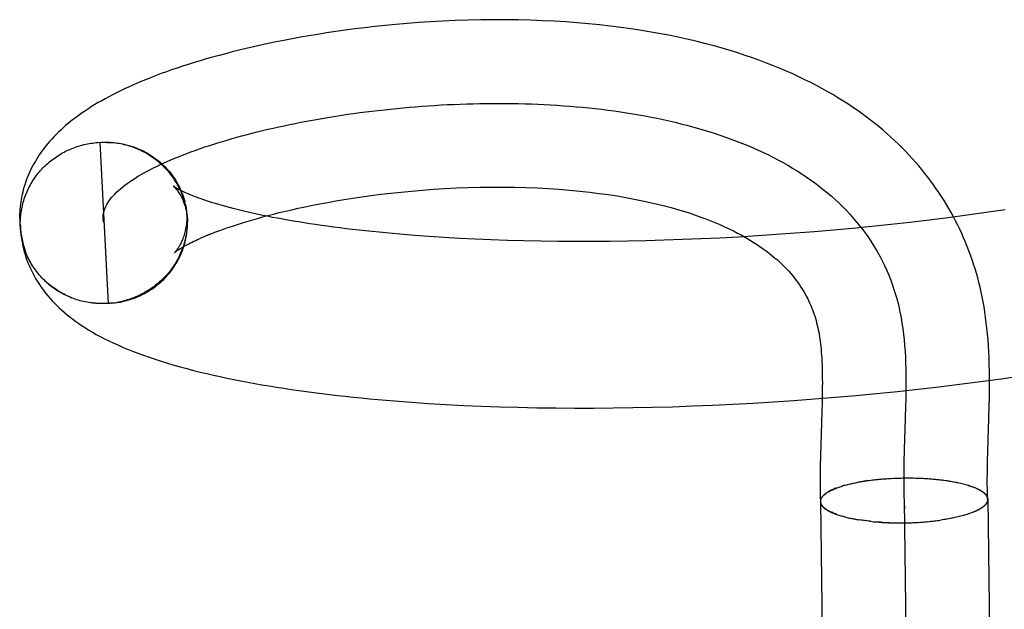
# Model space of a CAD drawing. Header units: inches. Extents: x 0 to 215, y 0 to 139.
# Tile 8 of 101: x 35.6734 to 35.7912, y 51.9628 to 52.0333. Entities that reach past the tile are written whole.
import ezdxf

# ---------------------------------------------------------------- set-up
doc = ezdxf.new("R2010")
doc.units = ezdxf.units.IN
doc.header["$LTSCALE"] = 11.804375
doc.header["$MEASUREMENT"] = 0
doc.linetypes.add('HIDDEN', pattern=[0.2, 0.1, -0.1])
doc.layers.add('DEFAULT_2', color=8, linetype='HIDDEN')

msp = doc.modelspace()

# ---------------------------------------------------------------- linework, layer by layer
at = {"layer": 'DEFAULT_2', "color": 8, "linetype": 'HIDDEN'}
for p, q in [((35.6828, 52.01863), (35.68323, 52.01865)), ((35.68302, 52.01864), (35.68344, 52.01866)), ((35.68302, 52.01864), (35.68401, 51.99939)), ((35.68323, 52.01865), (35.68365, 52.01866)), ((35.68344, 52.01865), (35.68386, 52.01866)), ((35.68365, 52.01865), (35.68407, 52.01865)), ((35.69326, 52.01115), (35.69319, 52.01155)), ((35.69331, 52.01095), (35.69323, 52.01139)), ((35.69327, 52.01121), (35.69335, 52.01075)), ((35.69338, 52.01055), (35.69332, 52.01094)), ((35.69342, 52.01035), (35.69336, 52.01074)), ((35.69344, 52.01015), (35.69339, 52.01054)), ((35.79133, 52.01058), (35.78907, 52.01025)), ((35.67343, 52.01007), (35.67345, 52.00895)), ((35.69347, 52.00995), (35.69342, 52.01034)), ((35.69348, 52.00974), (35.69344, 52.01014)), ((35.69351, 52.00934), (35.69347, 52.00973)), ((35.69351, 52.00913), (35.69348, 52.00953)), ((35.78224, 52.00935), (35.77995, 52.00908)), ((35.78452, 52.00963), (35.78224, 52.00935)), ((35.7868, 52.00993), (35.78452, 52.00963)), ((35.78907, 52.01025), (35.7868, 52.00993)), ((35.67353, 52.00839), (35.67351, 52.00884)), ((35.69351, 52.00894), (35.69351, 52.00913)), ((35.77079, 52.00815), (35.76851, 52.00795)), ((35.77308, 52.00836), (35.77079, 52.00815)), ((35.77537, 52.00858), (35.77308, 52.00836)), ((35.77766, 52.00882), (35.77537, 52.00858)), ((35.77995, 52.00908), (35.77766, 52.00882)), ((35.72065, 52.00752), (35.71893, 52.00766)), ((35.72241, 52.00739), (35.72065, 52.00752)), ((35.72421, 52.00727), (35.72241, 52.00739)), ((35.72605, 52.00717), (35.72421, 52.00727)), ((35.72793, 52.00708), (35.72605, 52.00717)), ((35.72984, 52.007), (35.72793, 52.00708)), ((35.73178, 52.00693), (35.72984, 52.007)), ((35.73376, 52.00688), (35.73178, 52.00693)), ((35.75055, 52.00694), (35.74837, 52.00688)), ((35.75275, 52.00702), (35.75055, 52.00694)), ((35.75496, 52.0071), (35.75275, 52.00702)), ((35.75719, 52.00721), (35.75496, 52.0071)), ((35.75943, 52.00733), (35.75719, 52.00721)), ((35.76169, 52.00746), (35.75943, 52.00733)), ((35.76395, 52.00761), (35.76169, 52.00746)), ((35.76623, 52.00777), (35.76395, 52.00761)), ((35.76851, 52.00795), (35.76623, 52.00777)), ((35.67415, 52.00553), (35.67379, 52.00666)), ((35.73577, 52.00683), (35.73376, 52.00688)), ((35.7378, 52.00681), (35.73577, 52.00683)), ((35.73987, 52.00679), (35.7378, 52.00681)), ((35.74196, 52.00679), (35.73987, 52.00679)), ((35.74407, 52.00681), (35.74196, 52.00679)), ((35.74621, 52.00684), (35.74407, 52.00681)), ((35.74837, 52.00688), (35.74621, 52.00684)), ((35.68442, 51.99942), (35.68401, 51.99939)), ((35.68463, 51.99944), (35.68422, 51.99941)), ((35.68443, 51.99943), (35.68484, 51.99947)), ((35.68465, 51.99945), (35.68504, 51.99949)), ((35.79084, 51.99039), (35.79331, 51.99074)), ((35.78092, 51.98915), (35.78341, 51.98943)), ((35.78341, 51.98943), (35.78589, 51.98974)), ((35.78589, 51.98974), (35.78837, 51.99006)), ((35.78837, 51.99006), (35.79084, 51.99039)), ((35.76854, 51.98798), (35.771, 51.98818)), ((35.76945, 51.9885), (35.76943, 51.9875)), ((35.771, 51.98818), (35.77348, 51.9884)), ((35.77348, 51.9884), (35.77596, 51.98863)), ((35.77596, 51.98863), (35.77844, 51.98888)), ((35.77844, 51.98888), (35.78092, 51.98915)), ((35.7203, 51.98758), (35.72235, 51.98744)), ((35.72235, 51.98744), (35.72444, 51.98732)), ((35.72444, 51.98732), (35.72656, 51.98721)), ((35.72656, 51.98721), (35.7287, 51.98712)), ((35.7287, 51.98712), (35.73088, 51.98704)), ((35.73088, 51.98704), (35.73308, 51.98698)), ((35.73308, 51.98698), (35.73531, 51.98693)), ((35.73531, 51.98693), (35.73756, 51.9869)), ((35.73756, 51.9869), (35.73983, 51.98688)), ((35.73983, 51.98688), (35.74213, 51.98689)), ((35.74213, 51.98689), (35.74445, 51.9869)), ((35.74445, 51.9869), (35.74679, 51.98694)), ((35.74679, 51.98694), (35.74915, 51.98699)), ((35.74915, 51.98699), (35.75152, 51.98705)), ((35.75152, 51.98705), (35.75392, 51.98714)), ((35.75392, 51.98714), (35.75632, 51.98723)), ((35.75632, 51.98723), (35.75874, 51.98735)), ((35.75874, 51.98735), (35.76118, 51.98748)), ((35.76118, 51.98748), (35.76362, 51.98763)), ((35.76362, 51.98763), (35.76607, 51.9878)), ((35.76607, 51.9878), (35.76854, 51.98798)), ((35.76943, 51.9875), (35.76941, 51.98646)), ((35.77943, 51.98714), (35.77939, 51.98565)), ((35.78939, 51.98558), (35.78943, 51.98719)), ((35.76941, 51.98646), (35.76928, 51.98251)), ((35.77939, 51.98565), (35.77927, 51.98193)), ((35.78927, 51.98182), (35.78939, 51.98558)), ((35.76928, 51.98251), (35.76924, 51.98126)), ((35.76924, 51.98126), (35.76922, 51.97993)), ((35.77927, 51.98193), (35.77923, 51.98044)), ((35.78923, 51.98042), (35.78927, 51.98182)), ((35.77205, 51.97762), (35.77188, 51.97758)), ((35.77217, 51.97766), (35.77203, 51.97762)), ((35.77205, 51.97762), (35.77221, 51.97767)), ((35.77217, 51.97766), (35.77237, 51.97771)), ((35.77232, 51.9777), (35.77253, 51.97775)), ((35.77248, 51.97774), (35.77269, 51.97779)), ((35.77264, 51.97778), (35.77286, 51.97784)), ((35.7728, 51.97782), (35.77303, 51.97787)), ((35.77296, 51.97786), (35.7732, 51.97791)), ((35.77313, 51.9779), (35.77338, 51.97795)), ((35.77329, 51.97793), (35.77356, 51.97799)), ((35.77489, 51.97821), (35.77364, 51.978)), ((35.77489, 51.97821), (35.77508, 51.97824)), ((35.77508, 51.97824), (35.77529, 51.97826)), ((35.77526, 51.97826), (35.77549, 51.97829)), ((35.77545, 51.97829), (35.77569, 51.97831)), ((35.77565, 51.97831), (35.77589, 51.97833)), ((35.77584, 51.97833), (35.7761, 51.97836)), ((35.77603, 51.97835), (35.77631, 51.97838)), ((35.77623, 51.97837), (35.77651, 51.97839)), ((35.77642, 51.97839), (35.77672, 51.97841)), ((35.77662, 51.97841), (35.77693, 51.97843)), ((35.77682, 51.97842), (35.77715, 51.97844)), ((35.77702, 51.97844), (35.77722, 51.97845)), ((35.77715, 51.97844), (35.77742, 51.97846)), ((35.77736, 51.97846), (35.77763, 51.97848)), ((35.77757, 51.97847), (35.77783, 51.97849)), ((35.778, 51.97849), (35.77822, 51.9785)), ((35.77885, 51.97852), (35.77909, 51.97853)), ((35.77906, 51.97853), (35.7793, 51.97853)), ((35.77926, 51.97853), (35.77952, 51.97853)), ((35.77949, 51.97853), (35.77974, 51.97853)), ((35.78125, 51.9785), (35.78149, 51.97849)), ((35.78146, 51.97849), (35.78171, 51.97848)), ((35.78167, 51.97848), (35.78192, 51.97847)), ((35.78188, 51.97846), (35.78214, 51.97845)), ((35.78209, 51.97845), (35.78235, 51.97844)), ((35.7823, 51.97844), (35.78257, 51.97842)), ((35.7825, 51.97842), (35.78278, 51.9784)), ((35.78271, 51.9784), (35.78299, 51.97838)), ((35.78291, 51.97838), (35.78319, 51.97836)), ((35.78311, 51.97836), (35.7834, 51.97834)), ((35.78331, 51.97834), (35.7836, 51.97832)), ((35.78351, 51.97832), (35.7838, 51.97829)), ((35.7837, 51.9783), (35.784, 51.97827)), ((35.7839, 51.97827), (35.7842, 51.97824)), ((35.78409, 51.97825), (35.78439, 51.97821)), ((35.78428, 51.97822), (35.78458, 51.97818)), ((35.78446, 51.9782), (35.78477, 51.97815)), ((35.78465, 51.97817), (35.78483, 51.97814)), ((35.78477, 51.97815), (35.78501, 51.97811)), ((35.78496, 51.97812), (35.78518, 51.97807)), ((35.78514, 51.97809), (35.78535, 51.97804)), ((35.78532, 51.97806), (35.78553, 51.97801)), ((35.7855, 51.97802), (35.78569, 51.97797)), ((35.78692, 51.97766), (35.78705, 51.97761)), ((35.78705, 51.97761), (35.78722, 51.97757)), ((35.78732, 51.97752), (35.78744, 51.97748)), ((35.78744, 51.97748), (35.78761, 51.97743)), ((35.76957, 51.97642), (35.76966, 51.97648)), ((35.76962, 51.97647), (35.76972, 51.97654)), ((35.78756, 51.97743), (35.78773, 51.97738)), ((35.78768, 51.97738), (35.78785, 51.97733)), ((35.77926, 51.97585), (35.78132, 51.81309)), ((35.77198, 51.97393), (35.77183, 51.97397)), ((35.77214, 51.97389), (35.77196, 51.97393)), ((35.78736, 51.97438), (35.78719, 51.97432)), ((35.78749, 51.97443), (35.78732, 51.97437)), ((35.78761, 51.97448), (35.78745, 51.97442)), ((35.78773, 51.97453), (35.78761, 51.97448)), ((35.78796, 51.97463), (35.7878, 51.97457)), ((35.7721, 51.97389), (35.77229, 51.97385)), ((35.77225, 51.97385), (35.77245, 51.97381)), ((35.77241, 51.97381), (35.77262, 51.97377)), ((35.77256, 51.97378), (35.77278, 51.97374)), ((35.77272, 51.97374), (35.77295, 51.9737)), ((35.77288, 51.97371), (35.77312, 51.97367)), ((35.77305, 51.97367), (35.7733, 51.97363)), ((35.77321, 51.97364), (35.77348, 51.9736)), ((35.77338, 51.97361), (35.77366, 51.97357)), ((35.77356, 51.97358), (35.77384, 51.97354)), ((35.77373, 51.97355), (35.77391, 51.97352)), ((35.77409, 51.97349), (35.77384, 51.97354)), ((35.77427, 51.97346), (35.77403, 51.97351)), ((35.77446, 51.97344), (35.77422, 51.97348)), ((35.77464, 51.97342), (35.77441, 51.97345)), ((35.77483, 51.97339), (35.7746, 51.97343)), ((35.77502, 51.97337), (35.7748, 51.9734)), ((35.77521, 51.97335), (35.775, 51.97338)), ((35.77661, 51.97323), (35.77686, 51.97322)), ((35.77681, 51.97322), (35.77708, 51.97321)), ((35.77702, 51.97321), (35.77729, 51.9732)), ((35.77722, 51.9732), (35.77751, 51.9732)), ((35.77743, 51.97319), (35.77773, 51.97319)), ((35.77764, 51.97319), (35.77795, 51.97318)), ((35.77785, 51.97318), (35.77816, 51.97318)), ((35.77806, 51.97317), (35.77838, 51.97317)), ((35.77827, 51.97317), (35.7786, 51.97317)), ((35.77848, 51.97317), (35.77882, 51.97317)), ((35.77869, 51.97317), (35.77904, 51.97317)), ((35.7789, 51.97317), (35.77926, 51.97317)), ((35.77911, 51.97317), (35.77947, 51.97318)), ((35.77932, 51.97317), (35.77967, 51.97318)), ((35.77954, 51.97317), (35.77988, 51.97319)), ((35.77975, 51.97318), (35.78008, 51.97319)), ((35.77996, 51.97319), (35.78028, 51.9732)), ((35.78017, 51.97319), (35.78049, 51.97321)), ((35.78038, 51.9732), (35.78069, 51.97322)), ((35.78059, 51.97321), (35.78089, 51.97323)), ((35.7808, 51.97322), (35.78109, 51.97324)), ((35.78101, 51.97323), (35.78129, 51.97325)), ((35.78121, 51.97325), (35.78149, 51.97327)), ((35.78142, 51.97326), (35.78169, 51.97328)), ((35.78163, 51.97328), (35.78189, 51.9733)), ((35.78183, 51.97329), (35.78209, 51.97332)), ((35.78203, 51.97331), (35.78228, 51.97333)), ((35.78224, 51.97333), (35.78247, 51.97335)), ((35.78244, 51.97335), (35.78267, 51.97337)), ((35.78264, 51.97337), (35.78286, 51.9734)), ((35.78483, 51.97369), (35.78361, 51.97349)), ((35.78519, 51.97377), (35.78496, 51.97372)), ((35.78536, 51.9738), (35.78515, 51.97376)), ((35.78553, 51.97384), (35.78533, 51.97379)), ((35.7857, 51.97388), (35.7855, 51.97383))]:
    msp.add_line(p, q, dxfattribs=at)
for points in [[(35.78943, 51.98719), (35.78945, 51.98802), (35.78946, 51.98885), (35.78947, 51.98967), (35.78946, 51.99049), (35.78945, 51.9913), (35.78944, 51.9921), (35.78941, 51.99287), (35.78938, 51.99362), (35.78934, 51.99435), (35.78929, 51.99506), (35.78923, 51.99576), (35.78916, 51.99643), (35.78908, 51.99709), (35.789, 51.99774), (35.78891, 51.99837), (35.78881, 51.99898), (35.7887, 51.99958), (35.78859, 52.00017), (35.78847, 52.00075), (35.78833, 52.00132), (35.7882, 52.00188), (35.78805, 52.00244), (35.7879, 52.00299), (35.78774, 52.00353), (35.78756, 52.00407), (35.78739, 52.00461), (35.7872, 52.00515), (35.787, 52.00568), (35.7868, 52.0062), (35.78659, 52.00672), (35.78637, 52.00724), (35.78614, 52.00775), (35.78591, 52.00826), (35.78566, 52.00876), (35.78541, 52.00926), (35.78515, 52.00975), (35.78488, 52.01024), (35.78461, 52.01073), (35.78432, 52.01121), (35.78403, 52.01169), (35.78373, 52.01216), (35.78342, 52.01263), (35.7831, 52.0131), (35.78277, 52.01356), (35.78244, 52.01402), (35.78209, 52.01448), (35.78174, 52.01493), (35.78138, 52.01538), (35.781, 52.01582), (35.78062, 52.01626), (35.78023, 52.0167), (35.77983, 52.01714), (35.77942, 52.01757), (35.779, 52.018), (35.77857, 52.01842), (35.77813, 52.01884), (35.77767, 52.01926), (35.77721, 52.01967), (35.77673, 52.02008), (35.77625, 52.02049), (35.77575, 52.02089), (35.77524, 52.02129), (35.77472, 52.02169), (35.77418, 52.02208), (35.77364, 52.02247), (35.77308, 52.02285), (35.7725, 52.02323), (35.77191, 52.02361), (35.77131, 52.02398), (35.7707, 52.02435), (35.77006, 52.02472), (35.76942, 52.02508), (35.76875, 52.02543), (35.76807, 52.02579), (35.76738, 52.02613), (35.76666, 52.02648), (35.76593, 52.02682), (35.76517, 52.02715), (35.7644, 52.02748), (35.76361, 52.0278), (35.7628, 52.02812), (35.76197, 52.02843), (35.76112, 52.02874), (35.76025, 52.02904), (35.75935, 52.02933), (35.75843, 52.02962), (35.75749, 52.02989), (35.75652, 52.03017), (35.75552, 52.03043), (35.7545, 52.03069), (35.75345, 52.03093), (35.75238, 52.03117), (35.75128, 52.0314), (35.75015, 52.03162), (35.749, 52.03182), (35.74782, 52.03202), (35.74661, 52.0322), (35.74537, 52.03237), (35.74411, 52.03253), (35.74281, 52.03268), (35.74149, 52.03281), (35.74015, 52.03293), (35.73878, 52.03303), (35.73739, 52.03311), (35.73599, 52.03318), (35.73456, 52.03324), (35.7331, 52.03328), (35.73162, 52.0333), (35.73011, 52.0333), (35.72859, 52.03328), (35.72706, 52.03325), (35.72554, 52.0332), (35.72404, 52.03313), (35.72257, 52.03305), (35.72115, 52.03295), (35.71978, 52.03285), (35.71845, 52.03273), (35.71717, 52.03261), (35.71592, 52.03248), (35.71471, 52.03234), (35.71353, 52.0322), (35.71238, 52.03204), (35.71126, 52.03188), (35.71016, 52.03172), (35.70909, 52.03155), (35.70804, 52.03138), (35.70702, 52.0312), (35.70602, 52.03102), (35.70505, 52.03083), (35.7041, 52.03064), (35.70317, 52.03045), (35.70227, 52.03026), (35.70139, 52.03006), (35.70053, 52.02986), (35.69969, 52.02966), (35.69886, 52.02945), (35.69806, 52.02924), (35.69728, 52.02903), (35.69651, 52.02882), (35.69576, 52.02861), (35.69502, 52.02839), (35.69431, 52.02818), (35.69361, 52.02796), (35.69293, 52.02774), (35.69226, 52.02752), (35.69161, 52.02729), (35.69098, 52.02707), (35.69036, 52.02685), (35.68976, 52.02662), (35.68917, 52.02639), (35.6886, 52.02617), (35.68804, 52.02594), (35.6875, 52.02571), (35.68698, 52.02548), (35.68646, 52.02525), (35.68597, 52.02502), (35.68548, 52.02479), (35.68501, 52.02456), (35.68455, 52.02433), (35.68411, 52.02409), (35.68367, 52.02386), (35.68325, 52.02362), (35.68284, 52.02339), (35.68244, 52.02315), (35.68204, 52.02291), (35.68166, 52.02266), (35.68129, 52.02242), (35.68092, 52.02217), (35.68057, 52.02192), (35.68022, 52.02167), (35.67988, 52.02142), (35.67956, 52.02116), (35.67924, 52.0209), (35.67893, 52.02064), (35.67863, 52.02038), (35.67834, 52.02011), (35.67806, 52.01985), (35.67779, 52.01958), (35.67753, 52.01931), (35.67728, 52.01904), (35.67703, 52.01877), (35.6768, 52.0185), (35.67658, 52.01823), (35.67637, 52.01796), (35.67616, 52.01769), (35.67597, 52.01742), (35.67578, 52.01715), (35.6756, 52.01688), (35.67543, 52.01661), (35.67527, 52.01633), (35.67511, 52.01606), (35.67497, 52.01579), (35.67482, 52.01551), (35.67469, 52.01523), (35.67456, 52.01495), (35.67444, 52.01468), (35.67433, 52.0144), (35.67422, 52.01411), (35.67412, 52.01383)], [(35.68351, 52.00901), (35.68347, 52.0092), (35.68344, 52.0094), (35.68343, 52.00959), (35.68343, 52.00978), (35.68344, 52.00997), (35.68347, 52.01016), (35.68351, 52.01035), (35.68357, 52.01056), (35.68365, 52.01077), (35.68374, 52.01099), (35.68385, 52.0112), (35.68397, 52.01141), (35.68411, 52.01162), (35.68427, 52.01183), (35.68443, 52.01204), (35.68462, 52.01225), (35.68481, 52.01246), (35.68503, 52.01267), (35.68525, 52.01288), (35.68549, 52.01309), (35.68574, 52.0133), (35.68601, 52.01351), (35.68629, 52.01372), (35.68658, 52.01393), (35.68689, 52.01414), (35.68721, 52.01434), (35.68754, 52.01455), (35.68789, 52.01475), (35.68824, 52.01496), (35.68861, 52.01516), (35.68899, 52.01536), (35.68938, 52.01556), (35.68979, 52.01576), (35.6902, 52.01596), (35.69063, 52.01616), (35.69107, 52.01635), (35.69152, 52.01655), (35.69198, 52.01674), (35.69245, 52.01693), (35.69293, 52.01712), (35.69342, 52.01731), (35.69392, 52.0175), (35.69443, 52.01768), (35.69495, 52.01786), (35.69547, 52.01805), (35.69601, 52.01822), (35.69656, 52.0184), (35.69712, 52.01858), (35.69768, 52.01875), (35.69825, 52.01892), (35.69884, 52.01909), (35.69943, 52.01925), (35.70002, 52.01942), (35.70063, 52.01958), (35.70124, 52.01974), (35.70186, 52.01989), (35.70249, 52.02005), (35.70313, 52.0202), (35.70377, 52.02034), (35.70442, 52.02049), (35.70508, 52.02063), (35.70574, 52.02077), (35.70641, 52.02091), (35.70708, 52.02104), (35.70776, 52.02117), (35.70845, 52.0213), (35.70914, 52.02142), (35.70983, 52.02154), (35.71054, 52.02166), (35.71124, 52.02177), (35.71196, 52.02188), (35.71267, 52.02199), (35.71339, 52.02209), (35.71412, 52.02219), (35.71485, 52.02228), (35.71558, 52.02237), (35.71632, 52.02246), (35.71706, 52.02254), (35.7178, 52.02262), (35.71855, 52.0227), (35.7193, 52.02277), (35.72005, 52.02284), (35.7208, 52.0229), (35.72156, 52.02296), (35.72232, 52.02301), (35.72308, 52.02306), (35.72385, 52.02311), (35.72461, 52.02315), (35.72538, 52.02318), (35.72615, 52.02321), (35.72692, 52.02324), (35.72769, 52.02326), (35.72846, 52.02328), (35.72923, 52.02329), (35.73001, 52.0233), (35.73078, 52.0233), (35.73155, 52.0233), (35.73233, 52.02329), (35.7331, 52.02327), (35.73387, 52.02325), (35.73465, 52.02323), (35.73542, 52.0232), (35.73619, 52.02316), (35.73696, 52.02312), (35.73772, 52.02308), (35.73849, 52.02302), (35.73926, 52.02297), (35.74002, 52.0229), (35.74078, 52.02283), (35.74154, 52.02276), (35.7423, 52.02268), (35.74305, 52.02259), (35.7438, 52.02249), (35.74455, 52.02239), (35.7453, 52.02229), (35.74604, 52.02218), (35.74678, 52.02206), (35.74751, 52.02193), (35.74824, 52.0218), (35.74897, 52.02166), (35.74969, 52.02152), (35.75041, 52.02137), (35.75113, 52.02121), (35.75184, 52.02104), (35.75254, 52.02087), (35.75324, 52.02069), (35.75394, 52.02051), (35.75463, 52.02031), (35.75531, 52.02011), (35.75599, 52.01991), (35.75666, 52.01969), (35.75733, 52.01947), (35.75799, 52.01924), (35.75864, 52.019), (35.75928, 52.01876), (35.75992, 52.01851), (35.76056, 52.01825), (35.76118, 52.01798), (35.7618, 52.01771), (35.76241, 52.01743), (35.76301, 52.01714), (35.76361, 52.01684), (35.7642, 52.01653), (35.76477, 52.01622), (35.76534, 52.0159), (35.76591, 52.01557), (35.76646, 52.01523), (35.767, 52.01488), (35.76754, 52.01453), (35.76806, 52.01416), (35.76858, 52.01379), (35.76908, 52.01341), (35.76958, 52.01302), (35.77007, 52.01262), (35.77054, 52.01222), (35.77101, 52.0118), (35.77146, 52.01138), (35.77191, 52.01094), (35.77234, 52.0105), (35.77276, 52.01005), (35.77317, 52.00959), (35.77357, 52.00912), (35.77396, 52.00864), (35.77434, 52.00816), (35.7747, 52.00766), (35.77505, 52.00715), (35.77539, 52.00664), (35.77572, 52.00611), (35.77603, 52.00558), (35.77633, 52.00503), (35.77662, 52.00448), (35.7769, 52.00391), (35.77716, 52.00334), (35.77741, 52.00276), (35.77764, 52.00216), (35.77786, 52.00156), (35.77807, 52.00095), (35.77826, 52.00032), (35.77844, 51.99969), (35.7786, 51.99904), (35.77875, 51.99839), (35.77888, 51.99772), (35.77899, 51.99705)], [(35.67351, 52.00885), (35.67351, 52.00904), (35.67352, 52.00925), (35.67353, 52.00945), (35.67354, 52.00966), (35.67356, 52.00987), (35.67358, 52.01007), (35.67361, 52.01027), (35.67364, 52.01048), (35.67367, 52.01068), (35.67371, 52.01088), (35.67376, 52.01109), (35.67381, 52.01129), (35.67386, 52.01149), (35.67392, 52.01169), (35.67398, 52.01188), (35.67404, 52.01208), (35.67412, 52.01227), (35.67419, 52.01247), (35.67427, 52.01266), (35.67435, 52.01285), (35.67444, 52.01304), (35.67453, 52.01322), (35.67463, 52.01341), (35.67473, 52.01359), (35.67483, 52.01377), (35.67494, 52.01395), (35.67505, 52.01412), (35.67517, 52.0143), (35.67528, 52.01447), (35.67541, 52.01463), (35.67553, 52.0148), (35.67566, 52.01496), (35.6758, 52.01512), (35.67593, 52.01528), (35.67608, 52.01544), (35.67622, 52.01559), (35.67637, 52.01574), (35.67652, 52.01588), (35.67667, 52.01603), (35.67683, 52.01617), (35.67699, 52.0163), (35.67715, 52.01644), (35.67732, 52.01657), (35.67749, 52.01669), (35.67766, 52.01681), (35.67783, 52.01693), (35.67801, 52.01705), (35.67819, 52.01716), (35.67837, 52.01727), (35.67855, 52.01737), (35.67874, 52.01747), (35.67893, 52.01757), (35.67912, 52.01766), (35.67931, 52.01775), (35.6795, 52.01784), (35.6797, 52.01792), (35.6799, 52.01799), (35.6801, 52.01807), (35.6803, 52.01814), (35.6805, 52.0182), (35.68071, 52.01826), (35.68091, 52.01832), (35.68112, 52.01837), (35.68133, 52.01841), (35.68153, 52.01846), (35.68174, 52.0185), (35.68195, 52.01853), (35.68217, 52.01856), (35.68238, 52.01859), (35.68259, 52.01861), (35.6828, 52.01863)], [(35.68386, 52.01864), (35.68428, 52.01864), (35.68449, 52.01863), (35.6847, 52.01861), (35.68491, 52.01859), (35.68512, 52.01856), (35.68533, 52.01853), (35.68553, 52.0185), (35.68574, 52.01846), (35.68594, 52.01841), (35.68615, 52.01836), (35.68635, 52.01831), (35.68655, 52.01826), (35.68675, 52.0182), (35.68695, 52.01813), (35.68715, 52.01806), (35.68735, 52.01799), (35.68754, 52.01791), (35.68773, 52.01783), (35.68792, 52.01775), (35.68811, 52.01766), (35.6883, 52.01757), (35.68848, 52.01747), (35.68866, 52.01737), (35.68884, 52.01727), (35.68902, 52.01716), (35.68919, 52.01705), (35.68937, 52.01693), (35.68954, 52.01681), (35.6897, 52.01669), (35.68987, 52.01657), (35.69003, 52.01644), (35.69019, 52.01631), (35.69034, 52.01617), (35.69049, 52.01603), (35.69064, 52.01589), (35.69079, 52.01575), (35.69093, 52.0156), (35.69107, 52.01545), (35.69121, 52.0153), (35.69134, 52.01514), (35.69147, 52.01498), (35.69159, 52.01482), (35.69172, 52.01465), (35.69183, 52.01449), (35.69195, 52.01432), (35.69206, 52.01415), (35.69217, 52.01397), (35.69227, 52.0138), (35.69237, 52.01362), (35.69246, 52.01344), (35.69256, 52.01326), (35.69264, 52.01307), (35.69273, 52.01289), (35.6928, 52.0127), (35.69288, 52.01251), (35.69295, 52.01232), (35.69302, 52.01212), (35.69308, 52.01193), (35.69314, 52.01174), (35.69319, 52.01155)], [(35.69321, 52.01135), (35.69316, 52.01155), (35.6931, 52.01175), (35.69304, 52.01194), (35.69297, 52.01213), (35.6929, 52.01233), (35.69283, 52.01252), (35.69275, 52.01271), (35.69267, 52.01289), (35.69258, 52.01308), (35.69249, 52.01326), (35.69239, 52.01345), (35.69229, 52.01363), (35.69219, 52.0138), (35.69208, 52.01398), (35.69197, 52.01415), (35.69186, 52.01432), (35.69174, 52.01449), (35.69162, 52.01466), (35.69149, 52.01482), (35.69136, 52.01498), (35.69123, 52.01514), (35.69109, 52.0153), (35.69095, 52.01545), (35.69081, 52.0156), (35.69066, 52.01575), (35.69051, 52.01589), (35.69036, 52.01604), (35.69021, 52.01617), (35.69005, 52.01631), (35.68989, 52.01644), (35.68972, 52.01657), (35.68955, 52.01669), (35.68938, 52.01681), (35.68921, 52.01693), (35.68904, 52.01705), (35.68886, 52.01716), (35.68868, 52.01726), (35.6885, 52.01737), (35.68831, 52.01747), (35.68812, 52.01756), (35.68794, 52.01766), (35.68774, 52.01774), (35.68755, 52.01783), (35.68736, 52.01791), (35.68716, 52.01799), (35.68696, 52.01806), (35.68676, 52.01813), (35.68656, 52.01819), (35.68636, 52.01825), (35.68616, 52.01831), (35.68595, 52.01836), (35.68575, 52.01841), (35.68554, 52.01845), (35.68533, 52.01849), (35.68512, 52.01852), (35.68492, 52.01855), (35.68471, 52.01858), (35.6845, 52.0186), (35.68428, 52.01862), (35.68407, 52.01863)], [(35.67412, 52.01383), (35.67403, 52.01355), (35.67394, 52.01326), (35.67386, 52.01298), (35.67379, 52.01269), (35.67372, 52.0124), (35.67366, 52.01211), (35.67361, 52.01182), (35.67356, 52.01153), (35.67352, 52.01124), (35.67349, 52.01095), (35.67347, 52.01066), (35.67345, 52.01037), (35.67343, 52.01007)], [(35.69183, 52.0134), (35.69182, 52.01341), (35.69181, 52.01341), (35.69182, 52.01341), (35.69183, 52.0134), (35.69185, 52.01338), (35.69188, 52.01336), (35.69191, 52.01332), (35.69195, 52.01329), (35.69199, 52.01324), (35.69204, 52.01319), (35.69209, 52.01313), (35.69215, 52.01306), (35.69221, 52.01299), (35.69227, 52.01291), (35.69234, 52.01282), (35.69241, 52.01272), (35.69248, 52.01261), (35.69255, 52.0125), (35.69263, 52.01237), (35.69271, 52.01224), (35.69278, 52.01209), (35.69286, 52.01194), (35.69294, 52.01177), (35.69301, 52.0116), (35.69308, 52.01141), (35.69315, 52.01122), (35.69322, 52.01101), (35.69328, 52.01079), (35.69334, 52.01057), (35.69339, 52.01033), (35.69343, 52.01009), (35.69346, 52.00984), (35.69349, 52.00959)], [(35.71893, 52.00766), (35.71725, 52.00781), (35.71643, 52.00789), (35.71562, 52.00797), (35.71482, 52.00806), (35.71403, 52.00814), (35.71325, 52.00823), (35.71248, 52.00832), (35.71173, 52.00842), (35.71099, 52.00851), (35.71026, 52.00861), (35.70955, 52.00871), (35.70884, 52.00881), (35.70815, 52.00891), (35.70747, 52.00902), (35.70681, 52.00913), (35.70616, 52.00923), (35.70552, 52.00934), (35.7049, 52.00945), (35.70429, 52.00957), (35.70369, 52.00968), (35.70311, 52.0098), (35.70254, 52.00991), (35.70199, 52.01003), (35.70145, 52.01014), (35.70092, 52.01026), (35.70041, 52.01038), (35.69992, 52.0105), (35.69944, 52.01061), (35.69897, 52.01073), (35.69853, 52.01085), (35.69809, 52.01097), (35.69767, 52.01109), (35.69727, 52.0112), (35.69688, 52.01132), (35.69651, 52.01143), (35.69615, 52.01155), (35.6958, 52.01166), (35.69548, 52.01177), (35.69516, 52.01188), (35.69487, 52.01198), (35.69459, 52.01209), (35.69432, 52.01219), (35.69407, 52.01229), (35.69383, 52.01238), (35.69361, 52.01248), (35.69341, 52.01256), (35.69321, 52.01265), (35.69303, 52.01273), (35.69287, 52.01281), (35.69272, 52.01289), (35.69258, 52.01296), (35.69245, 52.01302), (35.69234, 52.01309), (35.69224, 52.01314), (35.69215, 52.01319), (35.69207, 52.01324), (35.692, 52.01328), (35.69195, 52.01332), (35.6919, 52.01335), (35.69186, 52.01337), (35.69184, 52.01339), (35.69183, 52.0134)], [(35.69196, 52.00546), (35.69196, 52.00547), (35.69197, 52.00547), (35.69198, 52.00549), (35.692, 52.0055), (35.69203, 52.00552), (35.69206, 52.00555), (35.6921, 52.00558), (35.69214, 52.00561), (35.69219, 52.00565), (35.69225, 52.00569), (35.69232, 52.00574), (35.6924, 52.00579), (35.69248, 52.00584), (35.69258, 52.0059), (35.69268, 52.00597), (35.69279, 52.00604), (35.69292, 52.00611), (35.69305, 52.00619), (35.69319, 52.00627), (35.69335, 52.00635), (35.69351, 52.00644), (35.69368, 52.00653), (35.69387, 52.00662), (35.69406, 52.00672), (35.69427, 52.00682), (35.69449, 52.00693), (35.69472, 52.00703), (35.69497, 52.00714), (35.69523, 52.00726), (35.6955, 52.00738), (35.69579, 52.0075), (35.6961, 52.00762), (35.69642, 52.00775), (35.69677, 52.00789), (35.69713, 52.00802), (35.69751, 52.00816), (35.69791, 52.00831), (35.69833, 52.00845), (35.69877, 52.0086), (35.69924, 52.00876), (35.69972, 52.00891), (35.70023, 52.00907), (35.70076, 52.00923), (35.70132, 52.0094), (35.7019, 52.00956), (35.7025, 52.00973), (35.70314, 52.0099), (35.7038, 52.01007), (35.70449, 52.01024), (35.70522, 52.01042), (35.70598, 52.01059), (35.70677, 52.01077), (35.70759, 52.01094), (35.70846, 52.01112), (35.70935, 52.01129), (35.71029, 52.01147), (35.71125, 52.01164), (35.71225, 52.0118), (35.71329, 52.01197), (35.71437, 52.01213), (35.71549, 52.01228), (35.71664, 52.01243), (35.71783, 52.01257), (35.71906, 52.0127), (35.72033, 52.01282), (35.72163, 52.01293), (35.72295, 52.01303), (35.72431, 52.01312), (35.72569, 52.01319), (35.72708, 52.01324), (35.72848, 52.01328), (35.72989, 52.0133), (35.73128, 52.0133), (35.73266, 52.01328), (35.73403, 52.01324), (35.73537, 52.01319), (35.73669, 52.01312), (35.73798, 52.01304), (35.73923, 52.01293), (35.74045, 52.01282), (35.74163, 52.01269), (35.74277, 52.01254), (35.74387, 52.01239), (35.74493, 52.01223), (35.74596, 52.01205), (35.74696, 52.01186), (35.74793, 52.01167), (35.74887, 52.01147), (35.74975, 52.01126), (35.75059, 52.01105), (35.75138, 52.01084), (35.75213, 52.01062), (35.75284, 52.01041), (35.75352, 52.0102), (35.75417, 52.00998), (35.7548, 52.00976), (35.75542, 52.00953), (35.75602, 52.0093), (35.75661, 52.00906), (35.75719, 52.00881), (35.75775, 52.00856), (35.7583, 52.00831), (35.75882, 52.00805), (35.75933, 52.00779), (35.75983, 52.00753), (35.7603, 52.00726), (35.76075, 52.007), (35.76118, 52.00673), (35.7616, 52.00647), (35.762, 52.0062), (35.76238, 52.00593), (35.76275, 52.00566), (35.7631, 52.0054), (35.76344, 52.00513), (35.76376, 52.00486), (35.76408, 52.00459), (35.76437, 52.00432), (35.76466, 52.00405), (35.76493, 52.00377), (35.7652, 52.0035), (35.76545, 52.00323), (35.76569, 52.00296), (35.76592, 52.00269), (35.76614, 52.00242), (35.76634, 52.00215), (35.76654, 52.00188), (35.76673, 52.00161), (35.76691, 52.00134), (35.76708, 52.00107), (35.76724, 52.00081), (35.76739, 52.00054), (35.76754, 52.00027), (35.76768, 52.00001), (35.76781, 51.99974), (35.76793, 51.99948), (35.76805, 51.99922), (35.76816, 51.99895), (35.76826, 51.99869), (35.76836, 51.99842), (35.76846, 51.99816), (35.76855, 51.99789), (35.76863, 51.99762), (35.76871, 51.99734), (35.76878, 51.99707), (35.76885, 51.9968), (35.76892, 51.99653), (35.76898, 51.99625), (35.76903, 51.99598), (35.76908, 51.99571), (35.76913, 51.99543), (35.76917, 51.99514), (35.76921, 51.99485), (35.76925, 51.99454), (35.76928, 51.99423), (35.76931, 51.9939), (35.76934, 51.99356), (35.76937, 51.99321), (35.76939, 51.99284), (35.76941, 51.99247), (35.76943, 51.99207), (35.76944, 51.99167), (35.76945, 51.99125), (35.76946, 51.99082), (35.76946, 51.99038), (35.76947, 51.98992), (35.76946, 51.98946), (35.76946, 51.98899), (35.76945, 51.9885)], [(35.6933, 52.01103), (35.69334, 52.01084), (35.69336, 52.01065), (35.69339, 52.01046), (35.6934, 52.01027), (35.69342, 52.0101)], [(35.69349, 52.00932), (35.69349, 52.00912), (35.69348, 52.00891), (35.69348, 52.00871), (35.69346, 52.0085), (35.69345, 52.0083), (35.69342, 52.00809), (35.6934, 52.00789), (35.69337, 52.00768), (35.69333, 52.00748), (35.69329, 52.00728), (35.69325, 52.00708), (35.6932, 52.00687), (35.69314, 52.00667), (35.69309, 52.00648), (35.69302, 52.00628), (35.69296, 52.00608), (35.69289, 52.00589), (35.69281, 52.00569), (35.69273, 52.0055), (35.69265, 52.00531), (35.69256, 52.00512), (35.69247, 52.00493), (35.69238, 52.00475), (35.69228, 52.00457), (35.69217, 52.00438), (35.69206, 52.00421), (35.69195, 52.00403), (35.69184, 52.00385), (35.69172, 52.00368), (35.6916, 52.00351), (35.69147, 52.00334), (35.69134, 52.00318), (35.69121, 52.00302), (35.69107, 52.00286), (35.69093, 52.0027), (35.69079, 52.00255), (35.69064, 52.0024), (35.69049, 52.00225), (35.69033, 52.0021), (35.69018, 52.00196), (35.69002, 52.00182), (35.68986, 52.00169), (35.68969, 52.00156), (35.68952, 52.00143), (35.68935, 52.0013), (35.68918, 52.00118), (35.689, 52.00106), (35.68882, 52.00095), (35.68864, 52.00084), (35.68846, 52.00073), (35.68827, 52.00063), (35.68808, 52.00053), (35.68789, 52.00043), (35.6877, 52.00034), (35.68751, 52.00025), (35.68731, 52.00017), (35.68712, 52.00009), (35.68692, 52.00001), (35.68672, 51.99994), (35.68651, 51.99987), (35.68631, 51.99981), (35.68611, 51.99975), (35.6859, 51.9997), (35.68569, 51.99964), (35.68549, 51.9996), (35.68528, 51.99956), (35.68507, 51.99952)], [(35.69342, 52.0101), (35.69342, 52.00991), (35.69343, 52.00969), (35.69342, 52.00947), (35.69342, 52.00926), (35.6934, 52.00905), (35.69338, 52.00884), (35.69335, 52.00864), (35.69332, 52.00845), (35.69329, 52.00826), (35.69325, 52.00807), (35.69321, 52.0079), (35.69316, 52.00773), (35.69311, 52.00757), (35.69306, 52.00741), (35.69301, 52.00726), (35.69296, 52.00712), (35.69291, 52.00699), (35.69285, 52.00686), (35.6928, 52.00674), (35.69274, 52.00663), (35.69269, 52.00652), (35.69264, 52.00642), (35.69258, 52.00633), (35.69253, 52.00624), (35.69248, 52.00615), (35.69243, 52.00607), (35.69238, 52.006), (35.69234, 52.00593), (35.69229, 52.00587), (35.69225, 52.00581), (35.69221, 52.00576), (35.69217, 52.00571), (35.69214, 52.00566), (35.6921, 52.00562), (35.69207, 52.00559), (35.69205, 52.00556), (35.69202, 52.00553), (35.692, 52.00551), (35.69198, 52.00549), (35.69197, 52.00548), (35.69196, 52.00547), (35.69196, 52.00547)], [(35.69346, 52.00994), (35.69351, 52.00932), (35.69351, 52.00909)], [(35.67345, 52.00895), (35.67346, 52.00874), (35.67348, 52.00848), (35.67351, 52.00822), (35.67354, 52.00797), (35.67358, 52.00771), (35.67363, 52.00745), (35.67367, 52.0072), (35.67375, 52.00686)], [(35.67351, 52.00883), (35.67352, 52.00855), (35.67354, 52.00821), (35.67356, 52.00788), (35.6736, 52.00754), (35.67364, 52.00721), (35.67369, 52.00687), (35.67375, 52.00654), (35.67382, 52.00621), (35.6739, 52.00588), (35.67398, 52.00555), (35.67408, 52.00523), (35.67418, 52.0049), (35.6743, 52.00458), (35.67442, 52.00426), (35.67455, 52.00394), (35.67469, 52.00363), (35.67483, 52.00331), (35.67499, 52.003), (35.67516, 52.00269), (35.67533, 52.00238), (35.67552, 52.00207), (35.67571, 52.00176), (35.67591, 52.00146), (35.67612, 52.00116), (35.67635, 52.00086), (35.67658, 52.00057), (35.67682, 52.00028), (35.67707, 51.99999), (35.67733, 51.9997), (35.6776, 51.99942), (35.67788, 51.99913), (35.67817, 51.99886), (35.67847, 51.99858), (35.67878, 51.99831), (35.6791, 51.99804), (35.67944, 51.99777), (35.67978, 51.9975), (35.68014, 51.99724), (35.68051, 51.99698), (35.6809, 51.99672), (35.6813, 51.99646), (35.68172, 51.99621), (35.68215, 51.99595), (35.6826, 51.99569), (35.68307, 51.99544), (35.68357, 51.99518), (35.68408, 51.99493), (35.68461, 51.99468), (35.68516, 51.99443), (35.68573, 51.99418), (35.68633, 51.99393), (35.68694, 51.99368), (35.68758, 51.99344), (35.68824, 51.9932), (35.68893, 51.99296), (35.68963, 51.99272), (35.69036, 51.99248), (35.69111, 51.99225), (35.69187, 51.99203), (35.69264, 51.99181), (35.69343, 51.9916), (35.69422, 51.99139), (35.69501, 51.99119), (35.69581, 51.991), (35.69661, 51.99082), (35.69741, 51.99064), (35.69822, 51.99047), (35.69904, 51.9903), (35.69987, 51.99014), (35.70071, 51.98998), (35.70155, 51.98982), (35.70241, 51.98967), (35.70328, 51.98953), (35.70415, 51.98939), (35.70503, 51.98925), (35.70592, 51.98911), (35.70682, 51.98899), (35.70773, 51.98886), (35.70864, 51.98874), (35.70957, 51.98862), (35.7105, 51.98851), (35.71144, 51.9884), (35.71239, 51.98829), (35.71335, 51.98819), (35.71432, 51.98809), (35.71529, 51.988), (35.71628, 51.98791), (35.71727, 51.98782), (35.71827, 51.98774), (35.7203, 51.98758)], [(35.67371, 52.00702), (35.67368, 52.00719), (35.67365, 52.00736), (35.67362, 52.00753), (35.6736, 52.0077), (35.67358, 52.00787), (35.67356, 52.00804), (35.67354, 52.00821), (35.67353, 52.00839)], [(35.68486, 51.99948), (35.68525, 51.99953), (35.68545, 51.99956), (35.68565, 51.9996), (35.68585, 51.99965), (35.68605, 51.9997), (35.68625, 51.99975), (35.68645, 51.99981), (35.68665, 51.99987), (35.68685, 51.99993), (35.68704, 52), (35.68723, 52.00007), (35.68743, 52.00015), (35.68762, 52.00023), (35.6878, 52.00031), (35.68799, 52.0004), (35.68817, 52.00049), (35.68836, 52.00059), (35.68854, 52.00068), (35.68871, 52.00079), (35.68889, 52.00089), (35.68906, 52.001), (35.68924, 52.00111), (35.6894, 52.00123), (35.68957, 52.00135), (35.68973, 52.00147), (35.68989, 52.0016), (35.69005, 52.00173), (35.69021, 52.00186), (35.69036, 52.00199), (35.69051, 52.00213), (35.69066, 52.00227), (35.6908, 52.00242), (35.69094, 52.00256), (35.69108, 52.00271), (35.69121, 52.00287), (35.69134, 52.00302), (35.69147, 52.00318), (35.69159, 52.00334), (35.69171, 52.0035), (35.69183, 52.00367), (35.69194, 52.00383), (35.69205, 52.004), (35.69216, 52.00417), (35.69226, 52.00435), (35.69236, 52.00452), (35.69245, 52.0047), (35.69255, 52.00488), (35.69263, 52.00506), (35.69272, 52.00524), (35.69279, 52.00543), (35.69287, 52.00561), (35.69294, 52.0058), (35.69301, 52.00599), (35.69307, 52.00618), (35.69313, 52.00637), (35.69318, 52.00656), (35.69324, 52.00676), (35.69328, 52.00695), (35.69332, 52.00715), (35.69336, 52.00734), (35.6934, 52.00754), (35.69343, 52.00774), (35.69345, 52.00794), (35.69347, 52.00814), (35.69349, 52.00833), (35.6935, 52.00853), (35.69351, 52.00873), (35.69351, 52.00894)], [(35.67373, 52.00694), (35.67379, 52.00669), (35.67379, 52.00666)], [(35.67969, 52.00006), (35.67949, 52.00014), (35.6793, 52.00022), (35.67911, 52.0003), (35.67892, 52.00039), (35.67874, 52.00049), (35.67855, 52.00058), (35.67837, 52.00068), (35.67819, 52.00079), (35.67801, 52.0009), (35.67784, 52.00101), (35.67767, 52.00112), (35.6775, 52.00124), (35.67733, 52.00136), (35.67717, 52.00149), (35.67701, 52.00162), (35.67685, 52.00175), (35.67669, 52.00188), (35.67654, 52.00202), (35.67639, 52.00216), (35.67624, 52.00231), (35.6761, 52.00245), (35.67596, 52.0026), (35.67582, 52.00276), (35.67569, 52.00291), (35.67556, 52.00307), (35.67544, 52.00323), (35.67531, 52.0034), (35.6752, 52.00356), (35.67508, 52.00373), (35.67497, 52.0039), (35.67486, 52.00407), (35.67476, 52.00425), (35.67466, 52.00443), (35.67456, 52.00461), (35.67447, 52.00479), (35.67438, 52.00497), (35.6743, 52.00515), (35.67422, 52.00534), (35.67415, 52.00553)], [(35.67519, 52.00355), (35.67507, 52.00372), (35.67496, 52.00389), (35.67486, 52.00406), (35.67475, 52.00424), (35.67465, 52.00442), (35.67456, 52.0046), (35.67447, 52.00478), (35.67438, 52.00496), (35.6743, 52.00515), (35.67422, 52.00534), (35.67415, 52.00553)], [(35.68422, 51.9994), (35.6838, 51.99938), (35.68359, 51.99937), (35.68338, 51.99937), (35.68317, 51.99937), (35.68296, 51.99938), (35.68275, 51.99939), (35.68254, 51.9994), (35.68233, 51.99942), (35.68212, 51.99944), (35.68191, 51.99947), (35.6817, 51.9995), (35.68149, 51.99953), (35.68129, 51.99957), (35.68108, 51.99962), (35.68088, 51.99967), (35.68067, 51.99972), (35.68047, 51.99977), (35.68027, 51.99984), (35.68007, 51.9999), (35.67987, 51.99997), (35.67968, 52.00004), (35.67948, 52.00012), (35.67929, 52.0002), (35.6791, 52.00028), (35.67891, 52.00037), (35.67873, 52.00047), (35.67854, 52.00056), (35.67836, 52.00066), (35.67818, 52.00077), (35.678, 52.00087), (35.67783, 52.00098), (35.67766, 52.0011), (35.67749, 52.00122), (35.67732, 52.00134), (35.67716, 52.00147), (35.677, 52.00159), (35.67684, 52.00173), (35.67668, 52.00186)], [(35.68401, 51.99939), (35.6838, 51.99938), (35.68359, 51.99938), (35.68338, 51.99937), (35.68317, 51.99938), (35.68296, 51.99938), (35.68275, 51.99939), (35.68254, 51.99941), (35.68233, 51.99943), (35.68212, 51.99945), (35.68191, 51.99948), (35.6817, 51.99951)], [(35.77899, 51.99705), (35.77909, 51.99639), (35.77918, 51.99572), (35.77925, 51.99504), (35.77931, 51.99435), (35.77936, 51.99365), (35.7794, 51.99295), (35.77943, 51.99224), (35.77945, 51.99153), (35.77946, 51.99081), (35.77947, 51.99008), (35.77946, 51.98935), (35.77946, 51.98862), (35.77945, 51.98788), (35.77943, 51.98714)], [(35.76922, 51.97993), (35.76921, 51.97924), (35.7692, 51.97853), (35.7692, 51.9778), (35.76921, 51.97704), (35.76922, 51.97626), (35.76924, 51.97571)], [(35.77923, 51.98044), (35.77921, 51.97971), (35.7792, 51.97889), (35.7792, 51.97808), (35.77921, 51.97727), (35.77922, 51.97647), (35.77924, 51.97568), (35.77928, 51.97489)], [(35.78924, 51.97599), (35.78922, 51.97655), (35.78921, 51.97716), (35.7892, 51.97779), (35.7892, 51.97843), (35.78921, 51.97908), (35.78922, 51.97974), (35.78923, 51.98042)], [(35.76968, 51.97653), (35.76979, 51.9766), (35.76986, 51.97665), (35.76994, 51.97671), (35.77002, 51.97676), (35.7701, 51.97682), (35.7702, 51.97688), (35.77029, 51.97693), (35.77039, 51.97698), (35.77049, 51.97704), (35.7706, 51.97709), (35.77071, 51.97714), (35.77083, 51.97719), (35.77095, 51.97724), (35.77108, 51.97729), (35.7712, 51.97734), (35.77134, 51.97739), (35.77147, 51.97744), (35.77161, 51.97749), (35.77176, 51.97753), (35.7719, 51.97758)], [(35.77347, 51.97797), (35.77374, 51.97802), (35.77393, 51.97806), (35.77412, 51.97809)], [(35.77431, 51.97812), (35.7745, 51.97815), (35.77469, 51.97818), (35.77489, 51.97821)], [(35.77779, 51.97848), (35.77803, 51.9785), (35.77824, 51.97851), (35.77844, 51.97851), (35.77865, 51.97852), (35.77885, 51.97852)], [(35.77971, 51.97853), (35.77994, 51.97853), (35.78016, 51.97853), (35.78038, 51.97853), (35.78061, 51.97852), (35.78083, 51.97852), (35.78105, 51.97851), (35.78127, 51.9785)], [(35.78567, 51.97799), (35.78584, 51.97795), (35.78601, 51.97791), (35.78617, 51.97787), (35.78633, 51.97783), (35.78649, 51.97779), (35.78664, 51.97775), (35.78679, 51.9777), (35.78694, 51.97766), (35.78708, 51.97762)], [(35.78719, 51.97757), (35.78735, 51.97752), (35.78748, 51.97748)], [(35.76947, 51.97631), (35.76942, 51.97625), (35.76939, 51.9762), (35.76935, 51.97614), (35.76932, 51.97608), (35.7693, 51.97603), (35.76927, 51.97597), (35.76926, 51.97591), (35.76925, 51.97586), (35.76924, 51.9758), (35.76923, 51.97574), (35.76924, 51.97571)], [(35.76926, 51.97573), (35.76927, 51.97578), (35.76927, 51.97584), (35.76928, 51.9759), (35.7693, 51.97596), (35.76932, 51.97601), (35.76934, 51.97607), (35.76937, 51.97613), (35.76941, 51.97619), (35.76945, 51.97625), (35.76949, 51.97631), (35.76954, 51.97637), (35.7696, 51.97642)], [(35.77108, 51.9773), (35.77096, 51.97726), (35.77085, 51.97721), (35.77073, 51.97716), (35.77062, 51.97711), (35.77052, 51.97706), (35.77042, 51.97701), (35.77032, 51.97696), (35.77022, 51.9769), (35.77014, 51.97685), (35.77005, 51.9768), (35.76997, 51.97675), (35.76989, 51.97669), (35.76982, 51.97664), (35.76975, 51.97658)], [(35.7878, 51.97734), (35.78796, 51.97728), (35.78807, 51.97723), (35.78817, 51.97717), (35.78827, 51.97712), (35.78837, 51.97707), (35.78846, 51.97701), (35.78854, 51.97696), (35.78862, 51.97691), (35.7887, 51.97685), (35.78877, 51.97679), (35.78884, 51.97674), (35.7889, 51.97668), (35.78896, 51.97662), (35.78901, 51.97656), (35.78906, 51.97651), (35.7891, 51.97645), (35.78914, 51.97639), (35.78917, 51.97633), (35.7892, 51.97627), (35.78922, 51.97621), (35.78924, 51.97615), (35.78925, 51.97609), (35.78926, 51.97603), (35.78926, 51.97598)], [(35.78791, 51.97729), (35.78801, 51.97724), (35.78812, 51.97719), (35.78821, 51.97714), (35.78831, 51.97708), (35.7884, 51.97703), (35.78848, 51.97698), (35.78856, 51.97693), (35.78864, 51.97687), (35.78871, 51.97682), (35.78878, 51.97676), (35.78884, 51.97671), (35.7889, 51.97665), (35.78895, 51.9766), (35.789, 51.97654), (35.78905, 51.97649), (35.78909, 51.97643), (35.78912, 51.97637), (35.78915, 51.97632), (35.78918, 51.97626), (35.7892, 51.9762), (35.78922, 51.97614), (35.78923, 51.97608), (35.78923, 51.97603), (35.78924, 51.97599)], [(35.76924, 51.97571), (35.76924, 51.97569), (35.76924, 51.97563), (35.76925, 51.97557), (35.76927, 51.97552), (35.76929, 51.97546), (35.76931, 51.97541), (35.76934, 51.97535), (35.76937, 51.9753), (35.76941, 51.97524), (35.76945, 51.97518), (35.76949, 51.97513), (35.76954, 51.97508), (35.7696, 51.97502), (35.76965, 51.97497), (35.76972, 51.97491), (35.76978, 51.97486), (35.76986, 51.97481), (35.76993, 51.97476), (35.77001, 51.97471), (35.77009, 51.97465), (35.77018, 51.9746), (35.77027, 51.97455), (35.77037, 51.97451), (35.77047, 51.97446), (35.77057, 51.97441), (35.77068, 51.97436), (35.77079, 51.97431), (35.77091, 51.97427), (35.77103, 51.97422), (35.77115, 51.97418), (35.77127, 51.97413), (35.7714, 51.97409), (35.77154, 51.97405), (35.77167, 51.97401), (35.77181, 51.97397)], [(35.77114, 51.97419), (35.77102, 51.97424), (35.77089, 51.97429), (35.77078, 51.97434), (35.77066, 51.97439), (35.77055, 51.97444), (35.77044, 51.97449), (35.77034, 51.97454), (35.77025, 51.97459), (35.77015, 51.97464), (35.77006, 51.9747), (35.76998, 51.97475), (35.7699, 51.9748), (35.76983, 51.97486), (35.76975, 51.97491), (35.76969, 51.97497), (35.76963, 51.97502), (35.76957, 51.97508), (35.76952, 51.97514), (35.76947, 51.97519), (35.76943, 51.97525), (35.76939, 51.97531), (35.76936, 51.97537), (35.76933, 51.97543), (35.76931, 51.97548), (35.76929, 51.97554), (35.76928, 51.9756), (35.76927, 51.97566), (35.76926, 51.97572), (35.76926, 51.97573)], [(35.76926, 51.97573), (35.77111, 51.83007), (35.77113, 51.82891), (35.77114, 51.82774)], [(35.78924, 51.97599), (35.78924, 51.97597), (35.78923, 51.97591), (35.78923, 51.97585), (35.78922, 51.97579), (35.7892, 51.97574), (35.78918, 51.97568), (35.78915, 51.97562), (35.78912, 51.97556), (35.78909, 51.9755), (35.78905, 51.97545), (35.789, 51.97539), (35.78895, 51.97533), (35.7889, 51.97527), (35.78884, 51.97522), (35.78878, 51.97516), (35.78871, 51.9751), (35.78864, 51.97505), (35.78856, 51.97499), (35.78848, 51.97494), (35.7884, 51.97488), (35.78831, 51.97483), (35.78822, 51.97478), (35.78812, 51.97472), (35.78802, 51.97467), (35.78791, 51.97462)], [(35.78926, 51.97598), (35.78926, 51.97597), (35.78926, 51.97591), (35.78925, 51.97585), (35.78924, 51.97579), (35.78922, 51.97573), (35.7892, 51.97567), (35.78917, 51.97561), (35.78914, 51.97555), (35.7891, 51.97549), (35.78906, 51.97543), (35.78901, 51.97537), (35.78896, 51.97531), (35.7889, 51.97526), (35.78884, 51.9752), (35.78878, 51.97514), (35.7887, 51.97508), (35.78863, 51.97502), (35.78855, 51.97497), (35.78846, 51.97491), (35.78837, 51.97485), (35.78828, 51.9748), (35.78818, 51.97474), (35.78807, 51.97469), (35.78796, 51.97463)], [(35.78926, 51.97598), (35.79111, 51.83032), (35.79112, 51.82915), (35.79114, 51.82799)], [(35.78678, 51.97418), (35.78663, 51.97413), (35.78649, 51.97409), (35.78634, 51.97405), (35.78618, 51.974), (35.78602, 51.97396), (35.78586, 51.97392), (35.7857, 51.97388)], [(35.78709, 51.97428), (35.78694, 51.97423), (35.7868, 51.97418)], [(35.78722, 51.97433), (35.78706, 51.97427), (35.78692, 51.97423)], [(35.78785, 51.97458), (35.78769, 51.97452), (35.78757, 51.97447)], [(35.77521, 51.97335), (35.77541, 51.97333), (35.77561, 51.97331), (35.7758, 51.97329), (35.776, 51.97328)], [(35.77644, 51.97325), (35.77623, 51.97326), (35.77602, 51.97328)], [(35.7762, 51.97326), (35.7764, 51.97325), (35.77665, 51.97324)], [(35.78283, 51.97339), (35.78303, 51.97342), (35.78322, 51.97344), (35.78342, 51.97346), (35.78361, 51.97349)], [(35.7842, 51.97358), (35.78401, 51.97355), (35.78381, 51.97352), (35.78361, 51.97349)], [(35.78501, 51.97373), (35.78478, 51.97368), (35.78459, 51.97365), (35.7844, 51.97361)]]:
    msp.add_lwpolyline(points, dxfattribs=at)

doc.saveas('drawing.dxf')
